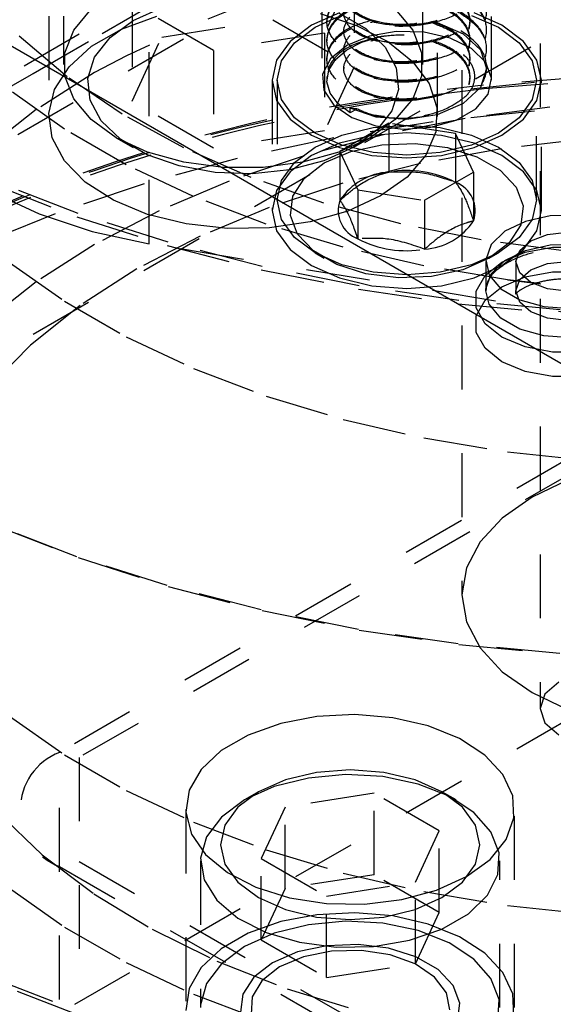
# Model space of a CAD drawing. Header units: inches. Extents: x 1907 to 2452, y -210 to -54.
# Tile 240 of 256: x 1997.077 to 1997.912, y -196.408 to -194.866. Entities that reach past the tile are written whole.
import ezdxf

# ---------------------------------------------------------------- set-up
doc = ezdxf.new("R2010")
doc.units = ezdxf.units.IN
doc.header["$LTSCALE"] = 0.5
doc.header["$MEASUREMENT"] = 0
doc.linetypes.add('HIDDEN', pattern=[0.225, 0.15, -0.075])
doc.layers.add('SID-M-H', color=4, linetype='HIDDEN')
doc.layers.add('SID-M-S', color=105, linetype='Continuous')

msp = doc.modelspace()

# ---------------------------------------------------------------- linework, layer by layer
at = {"layer": 'SID-M-H'}
for p, q in [((1997.27973, -195.21677), (1997.27973, -193.8899)), ((1997.89178, -193.90313), (1997.89178, -195.94449)), ((1997.81575, -194.9607), (1997.81575, -193.91553)), ((1997.7693, -194.14481), (1997.7693, -195.76653)), ((1996.7371, -195.13797), (1997.70235, -194.58074)), ((1997.55013, -194.62592), (1997.55013, -194.9607)), ((1997.63872, -194.63797), (1996.75142, -195.1502)), ((1997.12226, -194.66043), (1997.12226, -195.01767)), ((1997.14551, -194.66043), (1997.14551, -194.93601)), ((1997.70801, -194.93601), (1997.70801, -194.66043)), ((1997.73126, -195.01767), (1997.73126, -194.66043)), ((1996.75145, -195.15011), (1997.58853, -194.66687)), ((1997.47338, -194.71309), (1997.47338, -194.86619)), ((1997.29939, -194.74), (1997.29939, -194.8931)), ((1996.72722, -195.24574), (1997.56544, -194.76185)), ((1997.60076, -194.78662), (1997.55414, -194.88706)), ((1997.60076, -194.78662), (1997.60076, -194.93972)), ((1996.75145, -195.55838), (1997.99228, -194.84207)), ((1997.38014, -194.91398), (1997.25277, -194.84045)), ((1997.25277, -194.84045), (1997.25277, -194.99355)), ((1997.25441, -194.86713), (1997.30066, -194.84621)), ((1997.1613, -194.88239), (1997.18862, -194.84963)), ((1997.23599, -194.88066), (1997.29147, -194.86019)), ((1997.57747, -194.85525), (1997.53379, -194.8746)), ((1997.53931, -194.87779), (1997.57499, -194.86137)), ((1997.54709, -194.85619), (1997.60441, -194.8749)), ((1997.57709, -194.85586), (1997.61864, -194.87985)), ((1997.6649, -194.84963), (1997.69223, -194.88239)), ((1997.7845, -194.85915), (1997.82657, -194.87779)), ((1997.8321, -194.8746), (1997.78841, -194.85525)), ((1997.21817, -194.89384), (1997.25441, -194.86713)), ((1997.29939, -194.8931), (1997.47338, -194.86619)), ((1997.47338, -194.86619), (1997.60076, -194.93972)), ((1997.53379, -194.8746), (1997.50026, -194.89982)), ((1997.50703, -194.90207), (1997.53931, -194.87779)), ((1997.55794, -194.86753), (1997.55794, -194.86966)), ((1997.60441, -194.8749), (1997.65342, -194.90028)), ((1997.72436, -194.86944), (1997.73078, -194.87043)), ((1997.73078, -194.87043), (1997.77133, -194.88789)), ((1997.82657, -194.87779), (1997.85885, -194.90207)), ((1997.86562, -194.89982), (1997.8321, -194.8746)), ((1997.15093, -194.95524), (1997.0759, -194.89181)), ((1997.14728, -194.91783), (1997.1613, -194.88239)), ((1997.18943, -194.90754), (1997.23599, -194.88066)), ((1997.25277, -194.99355), (1997.29939, -194.8931)), ((1997.55414, -194.88706), (1997.38014, -194.91398)), ((1997.55414, -194.88706), (1997.55414, -195.04016)), ((1997.58436, -194.88211), (1997.58436, -194.88424)), ((1997.62461, -194.89182), (1997.58903, -194.90649)), ((1997.61257, -194.90106), (1997.64046, -194.89284)), ((1997.61864, -194.87985), (1997.64904, -194.90888)), ((1997.66651, -194.88462), (1997.62461, -194.89182)), ((1997.7102, -194.88566), (1997.66651, -194.88462)), ((1997.69223, -194.88239), (1997.70624, -194.91783)), ((1997.75093, -194.89484), (1997.7102, -194.88566)), ((1997.77133, -194.88789), (1997.79843, -194.91312)), ((1997.80794, -194.88424), (1997.80794, -194.88211)), ((1997.15397, -194.93956), (1997.18943, -194.90754)), ((1997.19405, -194.92477), (1997.21817, -194.89384)), ((1997.50026, -194.89982), (1997.47919, -194.92919)), ((1997.48674, -194.93035), (1997.50703, -194.90207)), ((1997.55794, -194.89669), (1997.55794, -194.89882)), ((1997.58903, -194.90649), (1997.56362, -194.92703)), ((1997.5891, -194.91303), (1997.61257, -194.90106)), ((1997.64904, -194.90888), (1997.66652, -194.94127)), ((1997.65342, -194.90028), (1997.69183, -194.93115)), ((1997.78429, -194.91115), (1997.75093, -194.89484)), ((1997.85885, -194.90207), (1997.87914, -194.93035)), ((1997.88669, -194.92919), (1997.86562, -194.89982)), ((1997.14728, -194.95419), (1997.14728, -194.91783)), ((1997.38014, -194.91398), (1997.38014, -195.06708)), ((1997.57152, -194.92799), (1997.5891, -194.91303)), ((1997.58436, -194.91127), (1997.58436, -194.9134)), ((1997.70624, -194.91783), (1997.70624, -194.95419)), ((1997.80667, -194.93283), (1997.78429, -194.91115)), ((1997.79843, -194.91312), (1997.80794, -194.94256)), ((1997.80794, -194.9134), (1997.80794, -194.91127)), ((1997.13126, -194.97524), (1997.15397, -194.93956)), ((1997.18346, -194.95814), (1997.19405, -194.92477)), ((1997.47919, -194.92919), (1997.472, -194.9607)), ((1997.47982, -194.9607), (1997.48674, -194.93035)), ((1997.56362, -194.92703), (1997.55115, -194.95122)), ((1997.60076, -194.93972), (1997.55414, -195.04016)), ((1997.55794, -194.92585), (1997.55794, -194.92798)), ((1997.56094, -194.945), (1997.57152, -194.92799)), ((1997.69183, -194.93115), (1997.71785, -194.96607)), ((1997.81564, -194.95753), (1997.80667, -194.93283)), ((1997.87914, -194.93035), (1997.88607, -194.9607)), ((1997.89388, -194.9607), (1997.88669, -194.92919)), ((1997.19395, -194.94845), (1997.10268, -195.00677)), ((1997.1613, -194.98964), (1997.14728, -194.95419)), ((1997.2372, -195.01372), (1997.15093, -194.95524)), ((1997.55115, -194.95122), (1997.55296, -194.97644)), ((1997.55794, -194.95502), (1997.55794, -194.9607)), ((1997.558, -194.963), (1997.56094, -194.945)), ((1997.58436, -194.94044), (1997.58436, -194.94256)), ((1997.66652, -194.94127), (1997.67007, -194.97513)), ((1997.70624, -194.95419), (1997.69223, -194.98964)), ((1997.80794, -194.94256), (1997.79843, -194.972)), ((1997.96303, -194.95546), (1997.80327, -194.96844)), ((1997.80794, -194.94256), (1997.80794, -194.94044)), ((1998.04349, -194.95514), (1997.88291, -194.96415)), ((1997.18701, -194.992), (1997.18346, -194.95814)), ((1997.472, -194.9607), (1997.472, -195.16484)), ((1997.472, -194.9607), (1997.47919, -194.99222)), ((1997.47982, -194.9607), (1997.47982, -195.14817)), ((1997.48674, -194.99105), (1997.47982, -194.9607)), ((1997.56291, -194.98086), (1997.558, -194.963)), ((1997.71785, -194.96607), (1997.73026, -195.0034)), ((1997.88291, -194.96415), (1997.7412, -194.97889)), ((1997.80327, -194.96844), (1997.74609, -194.97508)), ((1997.80398, -194.97385), (1997.96341, -194.96089)), ((1997.81023, -194.98258), (1997.81564, -194.95753)), ((1997.88607, -194.9607), (1997.87914, -194.99105)), ((1997.88607, -195.14817), (1997.88607, -194.9607)), ((1997.88669, -194.99222), (1997.89388, -194.9607)), ((1997.89388, -195.16484), (1997.89388, -194.9607)), ((1997.14704, -195.03736), (1997.061, -194.97645)), ((1997.12237, -195.01291), (1997.13126, -194.97524)), ((1997.55296, -194.97644), (1997.56885, -194.99995)), ((1997.57536, -194.99744), (1997.56291, -194.98086)), ((1997.67007, -194.97513), (1997.65948, -195.0085)), ((1997.72427, -194.9834), (1997.80398, -194.97385)), ((1997.79843, -194.972), (1997.77133, -194.99723)), ((1997.79103, -195.00525), (1997.81023, -194.98258)), ((1997.18862, -195.02239), (1997.1613, -194.98964)), ((1997.20449, -195.02438), (1997.18701, -194.992)), ((1997.38014, -195.06708), (1997.25277, -194.99355)), ((1997.47919, -194.99222), (1997.50026, -195.02159)), ((1997.50703, -195.01933), (1997.48674, -194.99105)), ((1997.56885, -194.99995), (1997.5971, -195.01921)), ((1997.59455, -195.01173), (1997.57536, -194.99744)), ((1997.69223, -194.98964), (1997.6649, -195.02239)), ((1997.77133, -194.99723), (1997.73078, -195.0147)), ((1997.87914, -194.99105), (1997.85885, -195.01933)), ((1997.86562, -195.02159), (1997.88669, -194.99222)), ((1998.04349, -195.00005), (1997.88291, -195.00906)), ((1998.04225, -194.9929), (1997.9072, -195.00283)), ((1997.10268, -195.00677), (1997.0221, -195.07012)), ((1997.12772, -195.05079), (1997.12237, -195.01291)), ((1997.33376, -195.06657), (1997.2372, -195.01372)), ((1997.59455, -195.01173), (1997.59455, -195.00452)), ((1997.60536, -195.00549), (1997.59455, -195.00452)), ((1997.63511, -195.01834), (1997.59455, -195.00452)), ((1997.60536, -195.00549), (1997.59455, -195.01173)), ((1997.65948, -195.0085), (1997.63536, -195.03943)), ((1997.73078, -195.0147), (1997.68294, -195.02201)), ((1997.70969, -195.0158), (1997.71644, -195.01423)), ((1997.88291, -195.00906), (1997.72427, -195.026)), ((1997.73026, -195.0034), (1997.72848, -195.0414)), ((1997.76012, -195.0231), (1997.79103, -195.00525)), ((1997.9072, -195.00283), (1997.77457, -195.0206)), ((1997.22789, -195.05082), (1997.18862, -195.02239)), ((1997.23489, -195.05341), (1997.20449, -195.02438)), ((1997.50026, -195.02159), (1997.53379, -195.04681)), ((1997.53931, -195.04362), (1997.50703, -195.01933)), ((1997.72427, -195.026), (1997.56873, -195.05075)), ((1997.65492, -195.02792), (1997.57838, -195.07211)), ((1997.5971, -195.01921), (1997.63466, -195.03213)), ((1997.6649, -195.02239), (1997.62564, -195.05082)), ((1997.63037, -195.03491), (1997.68294, -195.03091)), ((1997.63466, -195.03213), (1997.67745, -195.03731)), ((1997.68294, -195.02201), (1997.63511, -195.01834)), ((1997.77457, -195.0206), (1997.64575, -195.04602)), ((1997.65492, -195.02792), (1997.65492, -195.10447)), ((1997.75949, -195.0441), (1997.65492, -195.02792)), ((1997.68294, -195.03091), (1997.73551, -195.03491)), ((1997.72084, -195.03419), (1997.76012, -195.0231)), ((1997.85885, -195.01933), (1997.82657, -195.04362)), ((1997.8321, -195.04681), (1997.86562, -195.02159)), ((1997.24331, -195.09294), (1997.14704, -195.03736)), ((1997.55414, -195.04016), (1997.38014, -195.06708)), ((1997.64575, -195.04602), (1997.52204, -195.07883)), ((1997.53379, -195.04681), (1997.57747, -195.06616)), ((1997.58138, -195.06225), (1997.53931, -195.04362)), ((1997.53931, -195.06526), (1997.58138, -195.04662)), ((1997.62835, -195.04722), (1997.57747, -195.05938)), ((1997.58138, -195.04662), (1997.63037, -195.03491)), ((1997.63536, -195.03943), (1997.59912, -195.06613)), ((1997.68294, -195.04307), (1997.62835, -195.04722)), ((1997.67745, -195.03731), (1997.72084, -195.03419)), ((1997.73754, -195.04722), (1997.68294, -195.04307)), ((1997.72848, -195.0414), (1997.71258, -195.07828)), ((1997.73551, -195.03491), (1997.7845, -195.04662)), ((1997.78841, -195.05938), (1997.73754, -195.04722)), ((1997.75949, -195.0441), (1997.75949, -195.12065)), ((1997.78751, -195.10446), (1997.75949, -195.0441)), ((1997.82657, -195.04362), (1997.7845, -195.06225)), ((1997.7845, -195.04662), (1997.82657, -195.06526)), ((1997.78841, -195.06616), (1997.8321, -195.04681)), ((1997.14704, -195.08713), (1997.12772, -195.05079)), ((1997.22786, -195.0508), (1997.25438, -195.06612)), ((1997.27713, -195.07349), (1997.22789, -195.05082)), ((1997.27644, -195.0774), (1997.23489, -195.05341)), ((1997.56873, -195.05075), (1997.41746, -195.08313)), ((1997.57747, -195.05938), (1997.53379, -195.07873)), ((1997.62564, -195.05082), (1997.5764, -195.07349)), ((1997.63037, -195.07397), (1997.58138, -195.06225)), ((1997.59537, -195.07226), (1997.6441, -195.06177)), ((1997.59915, -195.06612), (1997.62567, -195.0508)), ((1997.6441, -195.06177), (1997.69598, -195.05963)), ((1997.69598, -195.05963), (1997.74679, -195.06601)), ((1997.7845, -195.06225), (1997.73551, -195.07397)), ((1997.8321, -195.07873), (1997.78841, -195.05938)), ((1997.96192, -195.05265), (1997.83151, -195.06788)), ((1997.32672, -195.09495), (1997.27644, -195.0774)), ((1997.33387, -195.08926), (1997.27713, -195.07349)), ((1997.4395, -195.11319), (1997.33376, -195.06657)), ((1997.53379, -195.07873), (1997.50026, -195.10395)), ((1997.50703, -195.08954), (1997.53931, -195.06526)), ((1997.5764, -195.07349), (1997.51965, -195.08926)), ((1997.59912, -195.06613), (1997.55286, -195.08705)), ((1997.55374, -195.09025), (1997.59537, -195.07226)), ((1997.57747, -195.06616), (1997.62835, -195.07833)), ((1997.57838, -195.07211), (1997.60639, -195.13248)), ((1997.57838, -195.07211), (1997.57838, -195.14866)), ((1997.62835, -195.07833), (1997.68294, -195.08247)), ((1997.68294, -195.07796), (1997.63037, -195.07397)), ((1997.73551, -195.07397), (1997.68294, -195.07796)), ((1997.68294, -195.08247), (1997.73754, -195.07833)), ((1997.71258, -195.07828), (1997.68333, -195.11234)), ((1997.83151, -195.06788), (1997.70464, -195.09104)), ((1997.73754, -195.07833), (1997.78841, -195.06616)), ((1997.74679, -195.06601), (1997.79244, -195.0804)), ((1997.82657, -195.06526), (1997.85885, -195.08954)), ((1997.86562, -195.10395), (1997.8321, -195.07873)), ((1997.17945, -195.12022), (1997.14704, -195.08713)), ((1997.34882, -195.1426), (1997.24331, -195.09294)), ((1997.41746, -195.08313), (1997.27157, -195.12289)), ((1997.39527, -195.09735), (1997.33387, -195.08926)), ((1997.52204, -195.07883), (1997.40471, -195.1187)), ((1997.51965, -195.08926), (1997.45825, -195.09735)), ((1997.48674, -195.11782), (1997.50703, -195.08954)), ((1997.55286, -195.08705), (1997.49928, -195.10097)), ((1997.52257, -195.11429), (1997.55374, -195.09025)), ((1997.70464, -195.09104), (1997.58275, -195.12184)), ((1997.79244, -195.0804), (1997.82921, -195.10163)), ((1997.85885, -195.08954), (1997.87914, -195.11782)), ((1997.38283, -195.10504), (1997.32672, -195.09495)), ((1997.44148, -195.10709), (1997.38283, -195.10504)), ((1997.45825, -195.09735), (1997.39527, -195.09735)), ((1997.49928, -195.10097), (1997.44148, -195.10709)), ((1997.50026, -195.10395), (1997.47919, -195.13332)), ((1997.71096, -195.14865), (1997.78751, -195.10446)), ((1997.78751, -195.10446), (1997.78751, -195.18101)), ((1997.82921, -195.10163), (1997.85414, -195.12798)), ((1997.88669, -195.13332), (1997.86562, -195.10395)), ((1997.03244, -195.12253), (1997.16634, -195.17448)), ((1997.16838, -195.16936), (1997.03475, -195.11752)), ((1997.27157, -195.12289), (1997.13215, -195.16975)), ((1997.22342, -195.14851), (1997.17945, -195.12022)), ((1997.40471, -195.1187), (1997.29497, -195.16522)), ((1997.55322, -195.15306), (1997.4395, -195.11319)), ((1997.58275, -195.12184), (1997.46723, -195.15995)), ((1997.47982, -195.14817), (1997.48674, -195.11782)), ((1997.5044, -195.14242), (1997.52257, -195.11429)), ((1997.68333, -195.11234), (1997.64208, -195.14196)), ((1997.87914, -195.11782), (1997.88607, -195.14817)), ((1997.03266, -195.13532), (1997.10711, -195.16998)), ((1997.47919, -195.13332), (1997.472, -195.16484)), ((1997.60639, -195.13248), (1997.71096, -195.14865)), ((1997.60639, -195.13248), (1997.60639, -195.20903)), ((1997.85414, -195.12798), (1997.86519, -195.15731)), ((1997.89388, -195.16484), (1997.88669, -195.13332)), ((1997.2769, -195.17069), (1997.22342, -195.14851)), ((1997.4625, -195.18585), (1997.34882, -195.1426)), ((1997.48674, -195.17852), (1997.47982, -195.14817)), ((1997.50069, -195.17236), (1997.5044, -195.14242)), ((1997.67365, -195.18573), (1997.55322, -195.15306)), ((1997.64208, -195.14196), (1997.59076, -195.16578)), ((1997.71096, -195.14865), (1997.71096, -195.2252)), ((1997.88607, -195.14817), (1997.87914, -195.17852)), ((1997.13215, -195.16975), (1997.00021, -195.22335)), ((1997.10711, -195.16998), (1997.19018, -195.19737)), ((1997.30923, -195.21438), (1997.16838, -195.16936)), ((1997.29497, -195.16522), (1997.19395, -195.21791)), ((1997.33738, -195.18571), (1997.2769, -195.17069)), ((1997.46723, -195.15995), (1997.35938, -195.20493)), ((1997.472, -195.16484), (1997.47919, -195.19635)), ((1997.59076, -195.16578), (1997.53177, -195.18267)), ((1997.86519, -195.15731), (1997.86148, -195.18726)), ((1997.88669, -195.19635), (1997.89388, -195.16484)), ((1997.16634, -195.17448), (1997.30748, -195.21959)), ((1997.40205, -195.19287), (1997.33738, -195.18571)), ((1997.58317, -195.22224), (1997.4625, -195.18585)), ((1997.53177, -195.18267), (1997.46787, -195.19184)), ((1997.50703, -195.2068), (1997.48674, -195.17852)), ((1997.51174, -195.2017), (1997.50069, -195.17236)), ((1997.7994, -195.21082), (1997.67365, -195.18573)), ((1997.86878, -195.18165), (1997.83681, -195.19728)), ((1997.87914, -195.17852), (1997.85885, -195.2068)), ((1997.9078, -195.17286), (1997.86878, -195.18165)), ((1997.94965, -195.17186), (1997.9078, -195.17286)), ((1997.19018, -195.19737), (1997.27973, -195.21677)), ((1997.46787, -195.19184), (1997.40205, -195.19287)), ((1997.47919, -195.19635), (1997.50026, -195.22572)), ((1997.53667, -195.22805), (1997.51174, -195.2017)), ((1997.83681, -195.19728), (1997.81537, -195.21805)), ((1997.86148, -195.18726), (1997.84331, -195.21539)), ((1997.86562, -195.22572), (1997.88669, -195.19635)), ((1997.87734, -195.2121), (1997.9033, -195.20209)), ((1997.9033, -195.20209), (1997.93391, -195.19857)), ((1997.35938, -195.20493), (1997.26042, -195.25628)), ((1998.21667, -195.37187), (1997.27973, -195.21677)), ((1997.45626, -195.25225), (1997.30923, -195.21438)), ((1997.53931, -195.23109), (1997.50703, -195.2068)), ((1997.92906, -195.22806), (1997.7994, -195.21082)), ((1997.84331, -195.21539), (1997.81214, -195.23942)), ((1997.85885, -195.2068), (1997.82657, -195.23109)), ((1997.86, -195.22708), (1997.87734, -195.2121)), ((1997.19395, -195.21791), (1997.10268, -195.27623)), ((1997.30748, -195.21959), (1997.45482, -195.25753)), ((1997.50026, -195.22572), (1997.53379, -195.25094)), ((1997.57344, -195.24928), (1997.53667, -195.22805)), ((1997.53929, -195.23108), (1997.55372, -195.23941)), ((1997.58138, -195.24973), (1997.53931, -195.23109)), ((1997.7096, -195.2514), (1997.58317, -195.22224)), ((1997.82657, -195.23109), (1997.7845, -195.24973)), ((1997.81537, -195.21805), (1997.80678, -195.24172)), ((1997.81216, -195.23941), (1997.8266, -195.23108)), ((1997.83209, -195.24538), (1997.86854, -195.2301)), ((1997.8321, -195.25094), (1997.86562, -195.22572)), ((1997.83681, -195.24301), (1997.86878, -195.22738)), ((1997.85391, -195.24476), (1997.86, -195.22708)), ((1997.86854, -195.2301), (1997.91138, -195.22206)), ((1997.86878, -195.22738), (1997.9078, -195.21859)), ((1997.9078, -195.21859), (1997.94965, -195.21759)), ((1997.91138, -195.22206), (1997.95644, -195.22206)), ((1997.061, -195.24591), (1997.14704, -195.30682)), ((1997.81214, -195.23942), (1997.77051, -195.25742)), ((1997.80561, -195.26642), (1997.83209, -195.24538)), ((1997.80667, -195.24476), (1997.80667, -195.29048)), ((1997.80678, -195.24172), (1997.81196, -195.26572)), ((1997.81537, -195.26378), (1997.83681, -195.24301)), ((1997.85391, -195.24476), (1997.85391, -195.29048)), ((1997.86, -195.26243), (1997.85391, -195.24476)), ((1997.87734, -195.25783), (1997.9033, -195.24781)), ((1997.9033, -195.24781), (1997.93391, -195.2443)), ((1997.26042, -195.25628), (1997.17148, -195.31341)), ((1997.45482, -195.25753), (1997.60726, -195.28802)), ((1997.60838, -195.28267), (1997.45626, -195.25225)), ((1997.53379, -195.25094), (1997.57747, -195.2703)), ((1997.61909, -195.26367), (1997.57344, -195.24928)), ((1997.63037, -195.26144), (1997.58138, -195.24973)), ((1997.66991, -195.27005), (1997.61909, -195.26367)), ((1997.68294, -195.26544), (1997.63037, -195.26144)), ((1997.73551, -195.26144), (1997.68294, -195.26544)), ((1997.84049, -195.27302), (1997.7096, -195.2514)), ((1997.77051, -195.25742), (1997.72178, -195.26791)), ((1997.7845, -195.24973), (1997.73551, -195.26144)), ((1997.78841, -195.2703), (1997.8321, -195.25094)), ((1997.80678, -195.28745), (1997.81537, -195.26378)), ((1997.86, -195.27281), (1997.87734, -195.25783)), ((1997.87734, -195.27741), (1997.86, -195.26243)), ((1997.86854, -195.26867), (1997.91138, -195.26064)), ((1997.91138, -195.26064), (1997.95644, -195.26064)), ((1997.10268, -195.27623), (1997.0221, -195.33958)), ((1997.57747, -195.2703), (1997.62835, -195.28246)), ((1997.72178, -195.26791), (1997.66991, -195.27005)), ((1997.73754, -195.28246), (1997.78841, -195.2703)), ((1997.79168, -195.29116), (1997.80561, -195.26642)), ((1997.81196, -195.26572), (1997.83035, -195.28744)), ((1997.83209, -195.28396), (1997.86854, -195.26867)), ((1997.84049, -195.27302), (1997.89279, -195.2794)), ((1997.89115, -195.27921), (1997.84049, -195.27302)), ((1997.85391, -195.29048), (1997.86, -195.27281)), ((1997.9033, -195.28742), (1997.87734, -195.27741)), ((1997.60726, -195.28802), (1997.76368, -195.31084)), ((1997.76448, -195.30544), (1997.60838, -195.28267)), ((1997.62835, -195.28246), (1997.68294, -195.28661)), ((1997.68294, -195.28661), (1997.73754, -195.28246)), ((1997.79168, -195.31717), (1997.79168, -195.29116)), ((1997.80561, -195.305), (1997.83209, -195.28396)), ((1997.80667, -195.29048), (1997.80671, -195.2886)), ((1997.81196, -195.31144), (1997.80667, -195.29048)), ((1997.80671, -195.2886), (1997.80678, -195.28745)), ((1997.83035, -195.28744), (1997.85997, -195.30454)), ((1997.86, -195.30816), (1997.85391, -195.29048)), ((1997.93391, -195.29094), (1997.9033, -195.28742)), ((1997.14704, -195.30682), (1997.24331, -195.3624)), ((1997.92338, -195.32037), (1997.76448, -195.30544)), ((1997.79168, -195.32974), (1997.80561, -195.305)), ((1997.85997, -195.30454), (1997.8976, -195.31516)), ((1997.87734, -195.32314), (1997.86, -195.30816)), ((1997.17148, -195.31341), (1997.09356, -195.37567)), ((1997.76368, -195.31084), (1997.92292, -195.3258)), ((1997.80561, -195.3419), (1997.79168, -195.31717)), ((1997.83035, -195.33317), (1997.81196, -195.31144)), ((1997.9033, -195.33315), (1997.87734, -195.32314)), ((1997.8976, -195.31516), (1997.93917, -195.31815)), ((1997.79168, -195.35575), (1997.79168, -195.32974)), ((1997.85997, -195.35026), (1997.83035, -195.33317)), ((1997.93391, -195.33667), (1997.9033, -195.33315)), ((1998.2882, -195.34999), (1997.13915, -196.01332)), ((1997.80561, -195.38048), (1997.79168, -195.35575)), ((1997.83209, -195.36295), (1997.80561, -195.3419)), ((1997.8976, -195.36089), (1997.85997, -195.35026)), ((1998.30145, -195.36785), (1997.17008, -196.02098)), ((1997.24331, -195.3624), (1997.34882, -195.41206)), ((1997.86854, -195.37823), (1997.83209, -195.36295)), ((1997.93917, -195.36388), (1997.8976, -195.36089)), ((1997.09356, -195.37567), (1997.02754, -195.44236)), ((1997.83209, -195.40152), (1997.80561, -195.38048)), ((1997.91138, -195.38627), (1997.86854, -195.37823)), ((1997.95644, -195.38627), (1997.91138, -195.38627)), ((1997.86854, -195.41681), (1997.83209, -195.40152)), ((1997.34882, -195.41206), (1997.4625, -195.45531)), ((1997.91138, -195.42485), (1997.86854, -195.41681)), ((1997.95644, -195.42485), (1997.91138, -195.42485)), ((1997.4625, -195.45531), (1997.58317, -195.4917)), ((1997.58317, -195.4917), (1997.7096, -195.52086)), ((1997.7096, -195.52086), (1997.84049, -195.54248)), ((1997.84049, -195.54248), (1997.9745, -195.55634)), ((1997.93596, -195.58654), (1997.87914, -195.61346)), ((1997.87914, -195.61346), (1997.8325, -195.64626)), ((1997.8325, -195.64626), (1997.79785, -195.68369)), ((1997.16634, -195.70701), (1997.03244, -195.65506)), ((1997.03475, -195.65644), (1997.16838, -195.70828)), ((1997.79785, -195.68369), (1997.77651, -195.7243)), ((1997.30748, -195.75213), (1997.16634, -195.70701)), ((1997.16838, -195.70828), (1997.30923, -195.7533)), ((1997.77651, -195.7243), (1997.7693, -195.76653)), ((1997.45482, -195.79007), (1997.30748, -195.75213)), ((1997.30923, -195.7533), (1997.45626, -195.79116)), ((1998.2882, -195.75826), (1997.13915, -196.4216)), ((1997.7693, -195.76653), (1997.77651, -195.80877)), ((1997.60726, -195.82056), (1997.45482, -195.79007)), ((1997.45626, -195.79116), (1997.60838, -195.82159)), ((1997.77651, -195.80877), (1997.79785, -195.84938)), ((1997.76368, -195.84337), (1997.60726, -195.82056)), ((1997.60838, -195.82159), (1997.76448, -195.84436)), ((1997.92292, -195.85834), (1997.76368, -195.84337)), ((1997.76448, -195.84436), (1997.92338, -195.85929)), ((1997.79785, -195.84938), (1997.8325, -195.88681)), ((1997.8325, -195.88681), (1997.87914, -195.91961)), ((1997.92121, -195.90346), (1997.89943, -195.92228)), ((1997.87914, -195.91961), (1997.93596, -195.94653)), ((1997.89943, -195.92228), (1997.89178, -195.94449)), ((1997.061, -195.9563), (1997.14704, -196.01721)), ((1997.54228, -195.95704), (1997.48552, -195.9679)), ((1997.60184, -195.95403), (1997.54228, -195.95704)), ((1997.66099, -195.95903), (1997.60184, -195.95403)), ((1997.89178, -195.94449), (1997.89943, -195.96669)), ((1997.48552, -195.9679), (1997.43464, -195.98601)), ((1997.71656, -195.97178), (1997.66099, -195.95903)), ((1997.76553, -195.99157), (1997.71656, -195.97178)), ((1997.89943, -195.96669), (1997.92121, -195.98551)), ((1997.43464, -195.98601), (1997.39236, -196.01042)), ((1997.80528, -196.01736), (1997.76553, -195.99157)), ((1997.13915, -196.60018), (1997.13915, -196.01332)), ((1997.14704, -196.01721), (1997.24331, -196.07279)), ((1997.39236, -196.01042), (1997.36097, -196.0398)), ((1997.83365, -196.04774), (1997.80528, -196.01736)), ((1997.17008, -196.02098), (1997.17008, -198.94009)), ((1997.36097, -196.0398), (1997.34217, -196.07256)), ((1997.54177, -196.04447), (1997.49278, -196.05618)), ((1997.58699, -196.04802), (1997.52896, -196.05332)), ((1997.59435, -196.04047), (1997.54177, -196.04447)), ((1997.64547, -196.05121), (1997.58699, -196.04802)), ((1997.64692, -196.04447), (1997.59435, -196.04047)), ((1997.69591, -196.05618), (1997.64692, -196.04447)), ((1997.84913, -196.08107), (1997.83365, -196.04774)), ((1997.49278, -196.05618), (1997.45072, -196.07482)), ((1997.52896, -196.05332), (1997.47504, -196.06679)), ((1997.70075, -196.0627), (1997.64547, -196.05121)), ((1997.73798, -196.07482), (1997.69591, -196.05618)), ((1997.74934, -196.08176), (1997.70075, -196.0627)), ((1997.24331, -196.07279), (1997.34882, -196.12245)), ((1997.34217, -196.07256), (1997.33696, -196.10694)), ((1997.45072, -196.07482), (1997.41844, -196.09911)), ((1997.45069, -196.07483), (1997.42859, -196.0876)), ((1997.47504, -196.06679), (1997.42862, -196.08758)), ((1997.6317, -196.07725), (1997.49228, -196.09882)), ((1997.73377, -196.13617), (1997.6317, -196.07725)), ((1997.6317, -196.20484), (1997.6317, -196.07725)), ((1997.77026, -196.09911), (1997.73798, -196.07482)), ((1997.7601, -196.0876), (1997.738, -196.07483)), ((1997.42862, -196.08758), (1997.39261, -196.11438)), ((1997.78819, -196.1072), (1997.74934, -196.08176)), ((1997.85087, -196.11558), (1997.84913, -196.08107)), ((1997.04288, -196.10776), (1997.11195, -196.17341)), ((1997.33685, -196.10262), (1997.33685, -196.4129)), ((1997.33696, -196.10694), (1997.34562, -196.14109)), ((1997.41844, -196.09911), (1997.39814, -196.12739)), ((1997.49228, -196.09882), (1997.45493, -196.1793)), ((1997.49228, -196.2264), (1997.49228, -196.09882)), ((1997.79055, -196.12739), (1997.77026, -196.09911)), ((1997.81487, -196.13742), (1997.78819, -196.1072)), ((1997.85185, -196.4129), (1997.85185, -196.10262)), ((1997.34882, -196.12245), (1997.4625, -196.1657)), ((1997.39261, -196.11438), (1997.36928, -196.1455)), ((1997.83878, -196.14938), (1997.85087, -196.11558)), ((1997.34562, -196.14109), (1997.3677, -196.17317)), ((1997.39814, -196.12739), (1997.39122, -196.15774)), ((1997.69641, -196.21665), (1997.73377, -196.13617)), ((1997.73377, -196.26375), (1997.73377, -196.13617)), ((1997.79747, -196.15774), (1997.79055, -196.12739)), ((1997.82768, -196.17052), (1997.81487, -196.13742)), ((1997.36928, -196.1455), (1997.36009, -196.179)), ((1997.39122, -196.15774), (1997.39814, -196.18809)), ((1997.79055, -196.18809), (1997.79747, -196.15774)), ((1997.81351, -196.18066), (1997.83878, -196.14938)), ((1997.11195, -196.17341), (1997.19272, -196.23445)), ((1997.3677, -196.17317), (1997.40199, -196.20144)), ((1997.4625, -196.1657), (1997.58317, -196.20209)), ((1997.82584, -196.20442), (1997.82768, -196.17052)), ((1997.17008, -196.18426), (1998.12468, -196.73534)), ((1997.35997, -196.18325), (1997.35997, -196.4129)), ((1997.36009, -196.179), (1997.36562, -196.21277)), ((1997.39814, -196.18809), (1997.41844, -196.21637)), ((1997.45493, -196.1793), (1997.55699, -196.23822)), ((1997.45493, -196.30689), (1997.45493, -196.1793)), ((1997.77026, -196.21637), (1997.79055, -196.18809)), ((1997.77643, -196.20773), (1997.81351, -196.18066)), ((1997.82872, -196.4129), (1997.82872, -196.18325)), ((1997.13915, -196.19191), (1998.11142, -196.75319)), ((1997.40199, -196.20144), (1997.44665, -196.22439)), ((1997.58317, -196.20209), (1997.7096, -196.23125)), ((1997.36562, -196.21277), (1997.38552, -196.24468)), ((1997.41844, -196.21637), (1997.45072, -196.24065)), ((1997.6317, -196.20484), (1997.49228, -196.2264)), ((1997.55699, -196.23822), (1997.69641, -196.21665)), ((1997.73377, -196.26375), (1997.6317, -196.20484)), ((1997.69641, -196.34424), (1997.69641, -196.21665)), ((1997.72953, -196.22914), (1997.77643, -196.20773)), ((1997.73798, -196.24065), (1997.77026, -196.21637)), ((1997.80945, -196.23699), (1997.82584, -196.20442)), ((1997.061, -196.22576), (1997.14704, -196.28667)), ((1997.19272, -196.23445), (1997.28426, -196.29019)), ((1997.44665, -196.22439), (1997.49928, -196.24077)), ((1997.49228, -196.2264), (1997.45493, -196.30689)), ((1997.67534, -196.24373), (1997.72953, -196.22914)), ((1997.7096, -196.23125), (1997.84049, -196.25287)), ((1997.38552, -196.24468), (1997.41854, -196.27273)), ((1997.45072, -196.24065), (1997.49278, -196.25929)), ((1997.49928, -196.24077), (1997.55703, -196.2497)), ((1997.55699, -196.36581), (1997.55699, -196.23822)), ((1997.55703, -196.2497), (1997.61679, -196.25071)), ((1997.61679, -196.25071), (1997.67534, -196.24373)), ((1997.69591, -196.25929), (1997.73798, -196.24065)), ((1997.77954, -196.26618), (1997.80945, -196.23699)), ((1997.49278, -196.25929), (1997.54177, -196.271)), ((1997.60184, -196.26432), (1997.54228, -196.26732)), ((1997.66099, -196.26932), (1997.60184, -196.26432)), ((1997.64692, -196.271), (1997.69591, -196.25929)), ((1997.69641, -196.34424), (1997.73377, -196.26375)), ((1997.84049, -196.25287), (1997.9745, -196.26673)), ((1997.41854, -196.27273), (1997.46261, -196.29516)), ((1997.48552, -196.27818), (1997.43464, -196.2963)), ((1997.54228, -196.26732), (1997.48552, -196.27818)), ((1997.58699, -196.27767), (1997.52896, -196.28298)), ((1997.54177, -196.271), (1997.59435, -196.275)), ((1997.64547, -196.28086), (1997.58699, -196.27767)), ((1997.59435, -196.275), (1997.64692, -196.271)), ((1997.70075, -196.29235), (1997.64547, -196.28086)), ((1997.71656, -196.28206), (1997.66099, -196.26932)), ((1997.738, -196.29016), (1997.77954, -196.26618)), ((1997.14704, -196.28667), (1997.24331, -196.34224)), ((1997.28426, -196.29019), (1997.38555, -196.34)), ((1997.43464, -196.2963), (1997.39236, -196.32071)), ((1997.47504, -196.29644), (1997.42862, -196.31723)), ((1997.46261, -196.29516), (1997.51496, -196.31056)), ((1997.52896, -196.28298), (1997.47504, -196.29644)), ((1997.68743, -196.30743), (1997.738, -196.29016)), ((1997.74934, -196.31141), (1997.70075, -196.29235)), ((1997.76553, -196.30186), (1997.71656, -196.28206)), ((1997.45493, -196.30689), (1997.55699, -196.36581)), ((1997.51496, -196.31056), (1997.57229, -196.31795)), ((1997.63101, -196.31689), (1997.68743, -196.30743)), ((1997.78819, -196.33685), (1997.74934, -196.31141)), ((1997.80528, -196.32764), (1997.76553, -196.30186)), ((1997.39236, -196.32071), (1997.36097, -196.35008)), ((1997.42862, -196.31723), (1997.39261, -196.34403)), ((1997.51192, -196.32576), (1997.47272, -196.34269)), ((1997.55779, -196.31588), (1997.51192, -196.32576)), ((1997.5653, -196.32428), (1997.52134, -196.33316)), ((1997.60662, -196.31386), (1997.55779, -196.31588)), ((1997.61184, -196.32327), (1997.5653, -196.32428)), ((1997.57229, -196.31795), (1997.63101, -196.31689)), ((1997.65445, -196.31987), (1997.60662, -196.31386)), ((1997.65683, -196.33023), (1997.61184, -196.32327)), ((1997.69742, -196.33342), (1997.65445, -196.31987)), ((1997.24331, -196.34224), (1997.34882, -196.39191)), ((1997.38555, -196.34), (1997.49544, -196.38331)), ((1997.47272, -196.34269), (1997.44339, -196.36532)), ((1997.52134, -196.33316), (1997.48386, -196.34912)), ((1997.69627, -196.34453), (1997.65683, -196.33023)), ((1997.73204, -196.3534), (1997.69742, -196.33342)), ((1997.81487, -196.36707), (1997.78819, -196.33685)), ((1997.83365, -196.35802), (1997.80528, -196.32764)), ((1997.36097, -196.35008), (1997.34217, -196.38284)), ((1997.39261, -196.34403), (1997.36928, -196.37516)), ((1997.48386, -196.34912), (1997.4562, -196.37076)), ((1997.55699, -196.36581), (1997.69641, -196.34424)), ((1997.72665, -196.36491), (1997.69627, -196.34453)), ((1997.7555, -196.37821), (1997.73204, -196.3534)), ((1997.84913, -196.39136), (1997.83365, -196.35802)), ((1997.16634, -196.42378), (1997.03244, -196.37183)), ((1997.03475, -196.36683), (1997.16838, -196.41867)), ((1997.44339, -196.36532), (1997.42628, -196.3918)), ((1997.4562, -196.37076), (1997.44082, -196.39614)), ((1997.74527, -196.38956), (1997.72665, -196.36491)), ((1997.82768, -196.40017), (1997.81487, -196.36707)), ((1997.34217, -196.38284), (1997.33696, -196.41723)), ((1997.36928, -196.37516), (1997.36009, -196.40865)), ((1997.49544, -196.38331), (1997.61268, -196.41963)), ((1997.76591, -196.40582), (1997.7555, -196.37821)), ((1997.34882, -196.39191), (1997.4625, -196.43516)), ((1997.42628, -196.3918), (1997.42279, -196.41999)), ((1997.44082, -196.39614), (1997.43908, -196.423)), ((1997.75049, -196.41628), (1997.74527, -196.38956)), ((1997.82584, -196.43407), (1997.82768, -196.40017)), ((1997.85087, -196.42586), (1997.84913, -196.39136)), ((1997.76242, -196.43401), (1997.76591, -196.40582))]:
    msp.add_line(p, q, dxfattribs=at)
for centre, radius, start, end in [((1998.09719, -196.64073), 1.91824, 91.32777, 118.09059), ((1997.97394, -197.32298), 2.35391, 97.41196, 121.32847), ((1997.99643, -197.40046), 2.43668, 97.92409, 118.90939), ((1998.0208, -197.47214), 2.50572, 97.99927, 118.60233), ((1997.69311, -194.89484), 0.12165, 281.05786, 300.02291), ((1997.66084, -195.20312), 0.09882, 93.4335, 146.56112), ((1997.68312, -195.26824), 0.16617, 62.64283, 99.7711), ((1997.74263, -195.16516), 0.04759, 340.539, 69.25792), ((1997.62325, -195.16452), 0.04759, 160.539, 249.25792), ((1997.70504, -195.12656), 0.09882, 273.4335, 326.56112), ((1997.68276, -195.06144), 0.16617, 242.64283, 279.7711), ((1997.17304, -196.10262), 0.09551, 110.78342, 249.21658)]:
    msp.add_arc(centre, radius, start, end, dxfattribs=at)
for points, knots in [([(1997.62757, -194.75057), (1997.61592, -194.75388), (1997.58995, -194.76126), (1997.56462, -194.78287), (1997.55464, -194.80916), (1997.56446, -194.83573), (1997.59225, -194.85791), (1997.63386, -194.87214), (1997.68294, -194.87595), (1997.73202, -194.86849), (1997.77363, -194.85063), (1997.80144, -194.82477), (1997.81117, -194.79467), (1997.80151, -194.76429), (1997.77333, -194.7393), (1997.74494, -194.72443), (1997.72698, -194.72189), (1997.72507, -194.72162)], [0, 0, 0, 0, 0.058434, 0.1302038, 0.2019736, 0.2737435, 0.3455133, 0.4172831, 0.4890529, 0.5608227, 0.6325925, 0.7043623, 0.7761321, 0.8479019, 0.9196717, 0.9914415, 1, 1, 1, 1]), ([(1997.72436, -194.72363), (1997.72651, -194.72394), (1997.74471, -194.72649), (1997.77334, -194.74141), (1997.80151, -194.76642), (1997.81117, -194.7968), (1997.80144, -194.82689), (1997.77363, -194.85275), (1997.73202, -194.87062), (1997.68294, -194.87808), (1997.63386, -194.87427), (1997.59225, -194.86004), (1997.56446, -194.83785), (1997.55465, -194.81129), (1997.56459, -194.78498), (1997.59053, -194.76303), (1997.61733, -194.75546), (1997.62979, -194.75194)], [0, 0, 0, 0, 0.0095761, 0.0809897, 0.1524033, 0.2238169, 0.2952305, 0.3666441, 0.4380577, 0.5094713, 0.5808849, 0.6522985, 0.7237121, 0.7951257, 0.8665392, 0.9379528, 1, 1, 1, 1]), ([(1997.72244, -194.75194), (1997.73315, -194.75597), (1997.75519, -194.76425), (1997.7763, -194.78515), (1997.78411, -194.80918), (1997.77638, -194.83338), (1997.75446, -194.85414), (1997.72165, -194.86862), (1997.68294, -194.87489), (1997.64423, -194.87227), (1997.61141, -194.86143), (1997.58951, -194.84432), (1997.58173, -194.82373), (1997.58973, -194.80347), (1997.60763, -194.78791), (1997.62527, -194.78293), (1997.63174, -194.78111)], [0, 0, 0, 0, 0.0698499, 0.1437965, 0.217743, 0.2916896, 0.3656361, 0.4395827, 0.5135293, 0.5874758, 0.6614224, 0.735369, 0.8093155, 0.8832621, 0.9572087, 1, 1, 1, 1]), ([(1997.6509, -194.90078), (1997.66152, -194.90202), (1997.68799, -194.90513), (1997.73213, -194.8974), (1997.7736, -194.87986), (1997.80145, -194.85391), (1997.81117, -194.82384), (1997.80151, -194.79345), (1997.77333, -194.76846), (1997.74494, -194.75359), (1997.72698, -194.75105), (1997.72507, -194.75078)], [0, 0, 0, 0, 0.0859893, 0.2143752, 0.342761, 0.4711468, 0.5995326, 0.7279184, 0.8563043, 0.9846901, 1, 1, 1, 1]), ([(1997.72436, -194.7528), (1997.72651, -194.7531), (1997.74471, -194.75565), (1997.77334, -194.77057), (1997.80151, -194.79558), (1997.81117, -194.82597), (1997.80145, -194.85603), (1997.7736, -194.882), (1997.73214, -194.89946), (1997.68985, -194.90711), (1997.66516, -194.90432), (1997.65634, -194.90332)], [0, 0, 0, 0, 0.0174372, 0.1474743, 0.2775114, 0.4075485, 0.5375855, 0.6676226, 0.7976597, 0.9276968, 1, 1, 1, 1]), ([(1997.7215, -194.75366), (1997.73255, -194.7578), (1997.75495, -194.7662), (1997.7763, -194.78726), (1997.78414, -194.81134), (1997.77628, -194.83538), (1997.75569, -194.8559), (1997.73437, -194.86396), (1997.72436, -194.86774)], [0, 0, 0, 0, 0.1662364, 0.3369341, 0.5076317, 0.6783294, 0.8490271, 1, 1, 1, 1]), ([(1997.62757, -194.8089), (1997.61592, -194.81221), (1997.58995, -194.81958), (1997.56462, -194.8412), (1997.55464, -194.86748), (1997.56446, -194.89405), (1997.59225, -194.91623), (1997.63386, -194.93047), (1997.68294, -194.93428), (1997.73202, -194.92682), (1997.77363, -194.90895), (1997.80144, -194.88309), (1997.81117, -194.853), (1997.80151, -194.82261), (1997.77333, -194.79762), (1997.74494, -194.78275), (1997.72698, -194.78021), (1997.72507, -194.77994)], [0, 0, 0, 0, 0.058434, 0.1302038, 0.2019736, 0.2737435, 0.3455133, 0.4172831, 0.4890529, 0.5608227, 0.6325925, 0.7043623, 0.7761321, 0.8479019, 0.9196717, 0.9914415, 1, 1, 1, 1]), ([(1997.72436, -194.78196), (1997.72651, -194.78226), (1997.74471, -194.78481), (1997.77334, -194.79973), (1997.80151, -194.82474), (1997.81117, -194.85512), (1997.80144, -194.88522), (1997.77363, -194.91108), (1997.73202, -194.92895), (1997.68294, -194.93641), (1997.63386, -194.93259), (1997.59225, -194.91836), (1997.56446, -194.89618), (1997.55465, -194.86961), (1997.56459, -194.84331), (1997.59053, -194.82135), (1997.61733, -194.81379), (1997.62979, -194.81027)], [0, 0, 0, 0, 0.0095761, 0.0809897, 0.1524033, 0.2238169, 0.2952305, 0.3666441, 0.4380577, 0.5094713, 0.5808849, 0.6522985, 0.7237121, 0.7951257, 0.8665392, 0.9379528, 1, 1, 1, 1]), ([(1997.72244, -194.78111), (1997.73315, -194.78513), (1997.75519, -194.79342), (1997.7763, -194.81431), (1997.78411, -194.83834), (1997.77638, -194.86254), (1997.75446, -194.8833), (1997.72165, -194.89778), (1997.68294, -194.90405), (1997.64423, -194.90143), (1997.61141, -194.89059), (1997.58951, -194.87349), (1997.58173, -194.85289), (1997.58973, -194.83263), (1997.60763, -194.81707), (1997.62527, -194.81209), (1997.63174, -194.81027)], [0, 0, 0, 0, 0.0698499, 0.1437965, 0.217743, 0.2916896, 0.3656361, 0.4395827, 0.5135293, 0.5874758, 0.6614224, 0.735369, 0.8093155, 0.8832621, 0.9572087, 1, 1, 1, 1]), ([(1997.63791, -194.87062), (1997.62921, -194.86824), (1997.60925, -194.86276), (1997.58966, -194.8463), (1997.58169, -194.82589), (1997.58975, -194.8056), (1997.60736, -194.79019), (1997.62463, -194.78529), (1997.63075, -194.78356)], [0, 0, 0, 0, 0.14505, 0.3330512, 0.5210524, 0.7090536, 0.8970547, 1, 1, 1, 1]), ([(1997.7215, -194.78282), (1997.73255, -194.78696), (1997.75495, -194.79536), (1997.7763, -194.81642), (1997.78414, -194.8405), (1997.77628, -194.86455), (1997.75569, -194.88506), (1997.73437, -194.89312), (1997.72436, -194.8969)], [0, 0, 0, 0, 0.1662364, 0.33693407, 0.50763173, 0.6783294, 0.84902707, 1, 1, 1, 1]), ([(1997.62757, -194.83806), (1997.61592, -194.84137), (1997.58995, -194.84875), (1997.56462, -194.87036), (1997.55464, -194.89664), (1997.56446, -194.92322), (1997.59225, -194.9454), (1997.63386, -194.95963), (1997.68294, -194.96344), (1997.73202, -194.95598), (1997.77363, -194.93811), (1997.80144, -194.91225), (1997.81117, -194.88216), (1997.80151, -194.85177), (1997.77333, -194.82678), (1997.74494, -194.81191), (1997.72698, -194.80937), (1997.72507, -194.8091)], [0, 0, 0, 0, 0.058434, 0.1302038, 0.2019736, 0.2737435, 0.3455133, 0.4172831, 0.4890529, 0.5608227, 0.6325925, 0.7043623, 0.7761321, 0.8479019, 0.9196717, 0.9914415, 1, 1, 1, 1]), ([(1997.72436, -194.81112), (1997.72651, -194.81142), (1997.74471, -194.81398), (1997.77334, -194.82889), (1997.80151, -194.85391), (1997.81117, -194.88428), (1997.80144, -194.91438), (1997.77363, -194.94024), (1997.73202, -194.95811), (1997.68294, -194.96557), (1997.63386, -194.96175), (1997.59225, -194.94752), (1997.56446, -194.92534), (1997.55465, -194.89878), (1997.56459, -194.87247), (1997.59053, -194.85051), (1997.61733, -194.84295), (1997.62979, -194.83943)], [0, 0, 0, 0, 0.0095761, 0.0809897, 0.1524033, 0.2238169, 0.2952305, 0.3666441, 0.4380577, 0.5094713, 0.5808849, 0.6522985, 0.7237121, 0.7951257, 0.8665392, 0.9379528, 1, 1, 1, 1]), ([(1997.72244, -194.81027), (1997.73315, -194.81429), (1997.75519, -194.82258), (1997.7763, -194.84347), (1997.78411, -194.8675), (1997.77638, -194.89171), (1997.75446, -194.91246), (1997.72165, -194.92694), (1997.68294, -194.93321), (1997.64423, -194.93059), (1997.61141, -194.91975), (1997.58951, -194.90265), (1997.58173, -194.88205), (1997.58973, -194.8618), (1997.60763, -194.84623), (1997.62527, -194.84125), (1997.63174, -194.83943)], [0, 0, 0, 0, 0.0698499, 0.1437965, 0.217743, 0.2916896, 0.3656361, 0.4395827, 0.5135293, 0.5874758, 0.6614224, 0.735369, 0.8093155, 0.8832621, 0.9572087, 1, 1, 1, 1]), ([(1997.63791, -194.89978), (1997.62921, -194.8974), (1997.60925, -194.89192), (1997.58966, -194.87546), (1997.58169, -194.85506), (1997.58975, -194.83476), (1997.60736, -194.81935), (1997.62463, -194.81445), (1997.63075, -194.81272)], [0, 0, 0, 0, 0.14505, 0.3330512, 0.5210524, 0.7090536, 0.8970547, 1, 1, 1, 1]), ([(1997.7215, -194.81198), (1997.73255, -194.81612), (1997.75495, -194.82452), (1997.7763, -194.84558), (1997.78414, -194.86966), (1997.77628, -194.89371), (1997.75569, -194.91423), (1997.73437, -194.92228), (1997.72436, -194.92607)], [0, 0, 0, 0, 0.1662364, 0.3369341, 0.5076317, 0.6783294, 0.8490271, 1, 1, 1, 1]), ([(1997.62757, -194.86722), (1997.61592, -194.87053), (1997.58995, -194.87791), (1997.56462, -194.89952), (1997.55464, -194.92581), (1997.56446, -194.95238), (1997.59225, -194.97456), (1997.63386, -194.98879), (1997.68294, -194.9926), (1997.73202, -194.98514), (1997.77363, -194.96728), (1997.80144, -194.94142), (1997.81117, -194.91132), (1997.80151, -194.88094), (1997.77333, -194.85594), (1997.74494, -194.84108), (1997.72698, -194.83854), (1997.72507, -194.83826)], [0, 0, 0, 0, 0.058434, 0.1302038, 0.2019736, 0.2737435, 0.3455133, 0.4172831, 0.4890529, 0.5608227, 0.6325925, 0.7043623, 0.7761321, 0.8479019, 0.9196717, 0.9914415, 1, 1, 1, 1]), ([(1997.72436, -194.84028), (1997.72651, -194.84058), (1997.74471, -194.84314), (1997.77334, -194.85805), (1997.80151, -194.88307), (1997.81117, -194.91345), (1997.80144, -194.94354), (1997.77363, -194.9694), (1997.73202, -194.98727), (1997.68294, -194.99473), (1997.63386, -194.99092), (1997.59225, -194.97669), (1997.56446, -194.9545), (1997.55465, -194.92794), (1997.56459, -194.90163), (1997.59053, -194.87967), (1997.61733, -194.87211), (1997.62979, -194.86859)], [0, 0, 0, 0, 0.0095761, 0.0809897, 0.1524033, 0.2238169, 0.2952305, 0.3666441, 0.4380577, 0.5094713, 0.5808849, 0.6522985, 0.7237121, 0.7951257, 0.8665392, 0.9379528, 1, 1, 1, 1]), ([(1997.72244, -194.83943), (1997.73315, -194.84346), (1997.75519, -194.85174), (1997.7763, -194.87263), (1997.78411, -194.89666), (1997.77638, -194.92087), (1997.75446, -194.94162), (1997.72165, -194.95611), (1997.68294, -194.96237), (1997.64423, -194.95975), (1997.61141, -194.94891), (1997.58951, -194.93181), (1997.58173, -194.91122), (1997.58973, -194.89096), (1997.60763, -194.87539), (1997.62527, -194.87042), (1997.63174, -194.86859)], [0, 0, 0, 0, 0.0698499, 0.1437965, 0.217743, 0.2916896, 0.3656361, 0.4395827, 0.5135293, 0.5874758, 0.6614224, 0.735369, 0.8093155, 0.8832621, 0.9572087, 1, 1, 1, 1]), ([(1997.63791, -194.92894), (1997.62921, -194.92656), (1997.60925, -194.92108), (1997.58966, -194.90462), (1997.58169, -194.88422), (1997.58975, -194.86392), (1997.60736, -194.84851), (1997.62463, -194.84362), (1997.63075, -194.84188)], [0, 0, 0, 0, 0.14505, 0.3330512, 0.5210524, 0.7090536, 0.8970547, 1, 1, 1, 1]), ([(1997.72593, -194.8431), (1997.73537, -194.84669), (1997.7561, -194.85456), (1997.77626, -194.87478), (1997.78415, -194.89882), (1997.77627, -194.92287), (1997.75569, -194.94339), (1997.73437, -194.95145), (1997.72436, -194.95523)], [0, 0, 0, 0, 0.14605168, 0.3208818, 0.49571191, 0.67054202, 0.84537214, 1, 1, 1, 1]), ([(1997.64046, -194.89284), (1997.62406, -194.89701), (1997.59297, -194.90493), (1997.56454, -194.92864), (1997.55466, -194.95498), (1997.56446, -194.98154), (1997.59225, -195.00372), (1997.63386, -195.01795), (1997.68294, -195.02177), (1997.73202, -195.01431), (1997.77363, -194.99644), (1997.80144, -194.97058), (1997.81117, -194.94048), (1997.80151, -194.9101), (1997.77333, -194.88511), (1997.74494, -194.87024), (1997.72698, -194.8677), (1997.72507, -194.86743)], [0, 0, 0, 0, 0.0783458, 0.1485978, 0.2188499, 0.2891019, 0.359354, 0.429606, 0.4998581, 0.5701102, 0.6403622, 0.7106143, 0.7808663, 0.8511184, 0.9213704, 0.9916225, 1, 1, 1, 1]), ([(1997.72244, -194.86859), (1997.73315, -194.87262), (1997.75519, -194.8809), (1997.7763, -194.9018), (1997.78411, -194.92582), (1997.77638, -194.95003), (1997.75446, -194.97079), (1997.72165, -194.98527), (1997.68294, -194.99154), (1997.64423, -194.98891), (1997.61141, -194.97807), (1997.58951, -194.96097), (1997.58173, -194.94038), (1997.58974, -194.92013), (1997.60736, -194.90471), (1997.62463, -194.89981), (1997.63075, -194.89808)], [0, 0, 0, 0, 0.0700109, 0.1441279, 0.218245, 0.292362, 0.366479, 0.440596, 0.514713, 0.5888301, 0.6629471, 0.7370641, 0.8111811, 0.8852981, 0.9594152, 1, 1, 1, 1]), ([(1997.63791, -194.95811), (1997.62921, -194.95572), (1997.60925, -194.95025), (1997.58966, -194.93379), (1997.58169, -194.91338), (1997.58975, -194.89309), (1997.60736, -194.87768), (1997.62463, -194.87278), (1997.63075, -194.87105)], [0, 0, 0, 0, 0.14505, 0.3330512, 0.5210524, 0.7090536, 0.8970547, 1, 1, 1, 1]), ([(1997.7215, -194.8703), (1997.73255, -194.87445), (1997.75495, -194.88285), (1997.7763, -194.90391), (1997.78414, -194.92799), (1997.77628, -194.95203), (1997.75569, -194.97255), (1997.73437, -194.98061), (1997.72436, -194.98439)], [0, 0, 0, 0, 0.1662364, 0.3369341, 0.5076317, 0.6783294, 0.8490271, 1, 1, 1, 1]), ([(1997.75398, -195.00016), (1997.76193, -194.99536), (1997.77784, -194.98577), (1997.7895, -194.96661), (1997.79033, -194.94628), (1997.77968, -194.92622), (1997.7575, -194.90884), (1997.72606, -194.89596), (1997.68822, -194.88955), (1997.6586, -194.89022), (1997.64316, -194.89245), (1997.64046, -194.89284)], [0, 0, 0, 0, 0.1140138, 0.22799566, 0.34191697, 0.46188789, 0.58453238, 0.70948547, 0.84083727, 0.97210199, 1, 1, 1, 1]), ([(1997.63791, -194.98727), (1997.62921, -194.98488), (1997.60925, -194.97941), (1997.58966, -194.96295), (1997.58169, -194.94254), (1997.58975, -194.92225), (1997.60736, -194.90684), (1997.62463, -194.90194), (1997.63075, -194.90021)], [0, 0, 0, 0, 0.14505, 0.3330512, 0.5210524, 0.7090536, 0.8970547, 1, 1, 1, 1]), ([(1997.7215, -194.89734), (1997.73255, -194.90148), (1997.75494, -194.90988), (1997.77631, -194.93094), (1997.78413, -194.95502), (1997.77631, -194.97909), (1997.7539, -195.00116), (1997.72937, -195.00971), (1997.71644, -195.01423)], [0, 0, 0, 0, 0.1599362, 0.3241646, 0.4883931, 0.6526215, 0.8168499, 1, 1, 1, 1]), ([(1997.7215, -194.89947), (1997.73255, -194.90361), (1997.75493, -194.912), (1997.77635, -194.9331), (1997.78391, -194.95684), (1997.77711, -194.98098), (1997.76169, -194.99376), (1997.75398, -195.00016)], [0, 0, 0, 0, 0.197721, 0.4007482, 0.6037754, 0.8017015, 1, 1, 1, 1]), ([(1997.60536, -195.00549), (1997.61467, -195.00959), (1997.62767, -195.01531), (1997.64352, -195.01679), (1997.64801, -195.01721)], [0, 0, 0, 0, 0.7169021, 1, 1, 1, 1]), ([(1997.57838, -195.14866), (1997.58712, -195.14112), (1997.60845, -195.12271), (1997.63487, -195.10981), (1997.65113, -195.10548), (1997.65492, -195.10447)], [0, 0, 0, 0, 0.3476243, 0.8477692, 1, 1, 1, 1]), ([(1997.65492, -195.10447), (1997.6736, -195.10379), (1997.70854, -195.10252), (1997.74331, -195.11489), (1997.75949, -195.12065)], [0, 0, 0, 0, 0.5346828, 1, 1, 1, 1]), ([(1997.75949, -195.12065), (1997.76449, -195.12786), (1997.77386, -195.14136), (1997.78317, -195.16842), (1997.78751, -195.18101)], [0, 0, 0, 0, 0.5346828, 1, 1, 1, 1]), ([(1997.60639, -195.20903), (1997.60139, -195.19467), (1997.59203, -195.16783), (1997.58271, -195.15475), (1997.57838, -195.14866)], [0, 0, 0, 0, 0.5346828, 1, 1, 1, 1]), ([(1997.78751, -195.18101), (1997.78371, -195.18202), (1997.76745, -195.18634), (1997.74103, -195.19925), (1997.7197, -195.21765), (1997.71096, -195.2252)], [0, 0, 0, 0, 0.1522308, 0.6523757, 1, 1, 1, 1]), ([(1997.71096, -195.2252), (1997.69228, -195.21874), (1997.65734, -195.20666), (1997.62257, -195.20828), (1997.60639, -195.20903)], [0, 0, 0, 0, 0.5346828, 1, 1, 1, 1]), ([(1997.8075, -195.28899), (1997.80803, -195.28408), (1997.80913, -195.27391), (1997.82359, -195.25659), (1997.84859, -195.24038), (1997.88279, -195.22887), (1997.91847, -195.22327), (1997.94139, -195.22478), (1997.95111, -195.22542)], [0, 0, 0, 0, 0.158269, 0.3277602, 0.5090973, 0.6881811, 0.8678821, 1, 1, 1, 1]), ([(1997.85345, -195.29525), (1997.85511, -195.29355), (1997.85849, -195.2901), (1997.87446, -195.28127), (1997.8979, -195.2742), (1997.92755, -195.27055), (1997.95952, -195.2722), (1997.98675, -195.27868), (1998.00583, -195.28768), (1998.01079, -195.29194), (1998.0132, -195.29401)], [0, 0, 0, 0, 0.1129146, 0.2295217, 0.3524863, 0.4868289, 0.6287154, 0.7706926, 0.8886663, 1, 1, 1, 1]), ([(1997.85345, -195.29041), (1997.85334, -195.29235), (1997.85316, -195.2957), (1997.85329, -195.29529), (1997.85335, -195.29512)], [0, 0, 0, 0, 0.5797806, 1, 1, 1, 1])]:
    msp.add_open_spline(points, degree=3, knots=knots, dxfattribs=at)
at = {"layer": 'SID-M-S'}
msp.add_line((1978.69887, -184.30545), (2002.03339, -197.77618), dxfattribs=at)

doc.saveas('drawing.dxf')
